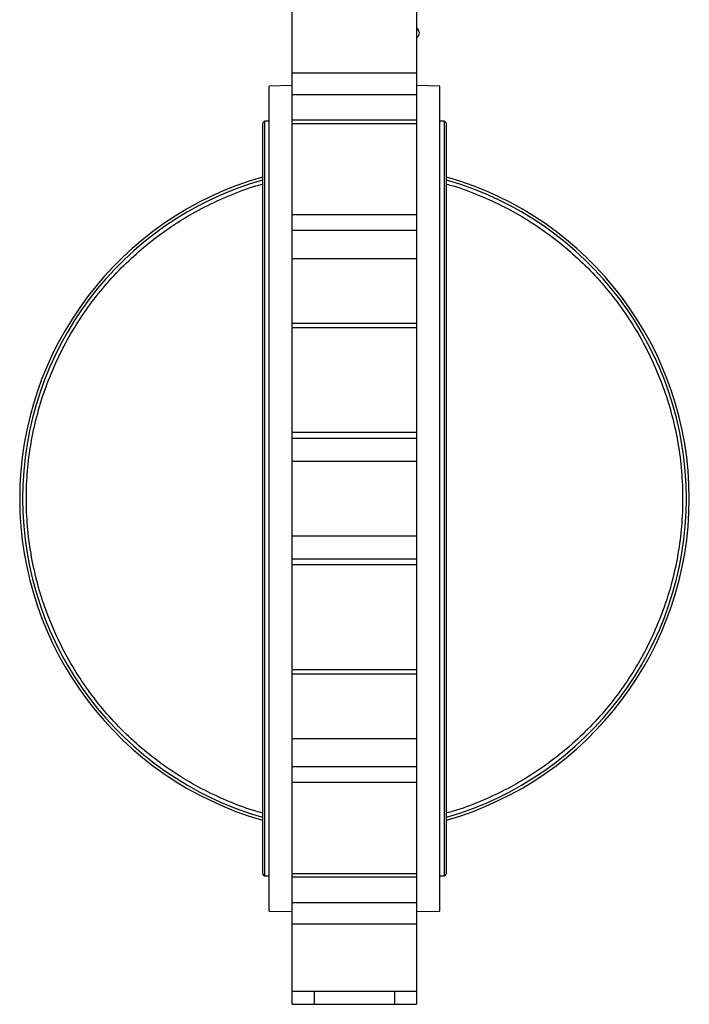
# Model space of a CAD drawing. Header units: millimetres. Extents: x 220 to 2250, y -9 to 1835.
# Tile 2 of 30: x 298 to 599, y 503 to 947. Entities that reach past the tile are written whole.
import ezdxf

# ---------------------------------------------------------------- set-up
doc = ezdxf.new("R2010")
doc.units = ezdxf.units.MM

msp = doc.modelspace()

# ---------------------------------------------------------------- linework, layer by layer
at = {"color": 7, "linetype": 'Continuous', "lineweight": 25}
for p, q in [((476.49, 952.98), (476.49, 922.77)), ((476.49, 922.77), (420.49, 922.77)), ((420.49, 913.17), (420.49, 922.77)), ((476.49, 922.77), (476.49, 913.17)), ((420.49, 917.15), (409.99, 916.97)), ((409.99, 544.97), (409.99, 916.97)), ((486.99, 916.97), (476.49, 917.15)), ((486.99, 544.97), (486.99, 916.97)), ((420.49, 913.17), (476.49, 913.17)), ((476.49, 913.17), (476.49, 901.51)), ((476.49, 901.51), (420.49, 901.51)), ((420.49, 900.27), (420.49, 901.51)), ((476.49, 901.51), (476.49, 899.92)), ((406.99, 899.32), (406.99, 562.62)), ((409.99, 901.07), (407.99, 901.07)), ((407.99, 901.07), (407.99, 560.87)), ((476.49, 899.92), (420.49, 899.92)), ((476.49, 899.92), (476.49, 858.95)), ((488.99, 901.07), (486.99, 901.07)), ((488.99, 560.87), (488.99, 901.07)), ((489.99, 562.62), (489.99, 899.32)), ((476.49, 858.95), (420.49, 858.95)), ((420.49, 851.92), (420.49, 858.95)), ((476.49, 858.95), (476.49, 851.92)), ((420.49, 851.92), (476.49, 851.92)), ((476.49, 851.92), (476.49, 839.1)), ((476.49, 839.1), (420.49, 839.1)), ((476.49, 839.1), (476.49, 810.08)), ((420.49, 810.08), (476.49, 810.08)), ((420.49, 808.27), (420.49, 810.08)), ((476.49, 808.02), (420.49, 808.02)), ((476.49, 810.08), (476.49, 808.02)), ((476.49, 808.02), (476.49, 760.84)), ((476.49, 760.84), (420.49, 760.84)), ((420.49, 758.27), (420.49, 760.84)), ((476.49, 760.84), (476.49, 758.27)), ((420.49, 758.27), (476.49, 758.27)), ((476.49, 758.27), (476.49, 747.72)), ((476.49, 747.72), (420.49, 747.72)), ((476.49, 747.72), (476.49, 714.21)), ((420.49, 714.21), (476.49, 714.21)), ((476.49, 714.21), (476.49, 703.66)), ((476.49, 703.66), (420.49, 703.66)), ((420.49, 701.09), (420.49, 703.66)), ((476.49, 703.66), (476.49, 701.09)), ((476.49, 701.09), (420.49, 701.09)), ((476.49, 701.09), (476.49, 653.91)), ((420.49, 653.91), (476.49, 653.91)), ((420.49, 651.85), (420.49, 653.66)), ((476.49, 653.91), (476.49, 651.85)), ((476.49, 651.85), (420.49, 651.85)), ((476.49, 651.85), (476.49, 622.83)), ((420.49, 622.83), (476.49, 622.83)), ((476.49, 622.83), (476.49, 610.01)), ((476.49, 610.01), (420.49, 610.01)), ((420.49, 602.98), (420.49, 610.01)), ((476.49, 610.01), (476.49, 602.98)), ((476.49, 602.98), (420.49, 602.98)), ((476.49, 602.98), (476.49, 562.01)), ((407.99, 560.87), (409.99, 560.87)), ((420.49, 562.01), (476.49, 562.01)), ((420.49, 560.43), (420.49, 561.66)), ((420.49, 560.43), (476.49, 560.43)), ((476.49, 562.01), (476.49, 560.43)), ((476.49, 560.43), (476.49, 548.77)), ((486.99, 560.87), (488.99, 560.87)), ((476.49, 548.77), (420.49, 548.77)), ((420.49, 539.16), (420.49, 548.77)), ((476.49, 548.77), (476.49, 539.16)), ((409.99, 544.97), (420.49, 544.78)), ((476.49, 544.78), (486.99, 544.97)), ((476.49, 539.16), (420.49, 539.16)), ((476.49, 539.16), (476.49, 508.95)), ((420.49, 508.95), (476.49, 508.95)), ((420.49, 502.97), (420.49, 508.79)), ((430.49, 502.97), (430.49, 508.95)), ((466.49, 508.95), (466.49, 502.97)), ((476.49, 508.95), (476.49, 502.97)), ((420.49, 502.97), (430.49, 502.97)), ((430.49, 502.97), (466.49, 502.97)), ((466.49, 502.97), (476.49, 502.97))]:
    msp.add_line(p, q, dxfattribs=at)
for centre, radius, start, end in [((475.31, 940.9), 2.4, 3.1024, 59.8539), ((475.31, 940.95), 2.4, 299.545, 1.913), ((409.02, 899.32), 2.03, 120.5102, 180), ((487.96, 899.32), 2.03, 0, 59.4898), ((448.49, 730.97), 150.8, 105.9739, 254.0261), ((448.49, 730.97), 149.51, 106.1153, 253.8847), ((448.49, 730.97), 150.8, 285.9739, 74.0261), ((448.49, 730.97), 149.51, 286.1153, 73.8847), ((409.02, 562.62), 2.03, 180, 239.4898), ((487.96, 562.62), 2.03, 300.5102, 0)]:
    msp.add_arc(centre, radius, start, end, dxfattribs=at)
for points, knots in [([(420.49, 922.77), (420.49, 923.84), (420.49, 925.99), (420.49, 929.3), (420.49, 932.59), (420.49, 935.82), (420.49, 938.92), (420.49, 941.83), (420.49, 944.5), (420.49, 946.88), (420.49, 948.91), (420.49, 950.58), (420.49, 951.84), (420.49, 952.64), (420.49, 953), (420.49, 952.95), (420.49, 952.93)], [0, 0, 0, 0, 0.075012, 0.150025, 0.225037, 0.30005, 0.375062, 0.450075, 0.525087, 0.6001, 0.675112, 0.750125, 0.825137, 0.900149, 0.975162, 1, 1, 1, 1]), ([(420.49, 901.51), (420.49, 901.56), (420.49, 901.65), (420.49, 901.8), (420.49, 901.97), (420.49, 902.14), (420.49, 902.42), (420.49, 902.83), (420.49, 903.42), (420.49, 904.06), (420.49, 905.01), (420.49, 906.32), (420.49, 907.75), (420.49, 908.92), (420.49, 909.8), (420.49, 910.68), (420.49, 911.44), (420.49, 912.09), (420.49, 912.63), (420.49, 912.99), (420.49, 913.17)], [0, 0, 0, 0, 0.0236855, 0.0473351, 0.0709747, 0.0946303, 0.1183278, 0.1802512, 0.2422116, 0.3061474, 0.3701198, 0.5000047, 0.6298897, 0.6938255, 0.7577978, 0.8197213, 0.8816817, 0.9211328, 0.9605322, 1, 1, 1, 1]), ([(420.49, 858.95), (420.49, 859.07), (420.49, 859.3), (420.49, 859.66), (420.49, 860.02), (420.49, 860.39), (420.49, 860.76), (420.49, 861.14), (420.49, 861.53), (420.49, 861.92), (420.49, 862.82), (420.49, 864.28), (420.49, 866.41), (420.49, 868.65), (420.49, 871.01), (420.49, 873.45), (420.49, 875.92), (420.49, 878.4), (420.49, 880.83), (420.49, 883.2), (420.49, 885.44), (420.49, 887.56), (420.49, 890.13), (420.49, 892.99), (420.49, 895.37), (420.49, 896.96), (420.49, 898), (420.49, 898.84), (420.49, 899.33), (420.49, 899.6), (420.49, 899.75), (420.49, 899.85), (420.49, 899.91), (420.49, 899.92), (420.49, 899.92)], [0, 0, 0, 0, 0.0086489, 0.0172855, 0.0259134, 0.0345362, 0.0431574, 0.0517806, 0.0604095, 0.0690475, 0.0776982, 0.1188615, 0.160034, 0.2029131, 0.2458015, 0.289593, 0.333394, 0.3771855, 0.4209865, 0.4638656, 0.506754, 0.5479172, 0.5890898, 0.6666807, 0.7442715, 0.7854348, 0.8266073, 0.8694864, 0.9123748, 0.9299268, 0.9474353, 0.9649304, 0.982442, 1, 1, 1, 1]), ([(420.49, 839.1), (420.49, 839.19), (420.49, 839.37), (420.49, 839.65), (420.49, 839.94), (420.49, 840.23), (420.49, 840.68), (420.49, 841.32), (420.49, 842.15), (420.49, 843.01), (420.49, 844.2), (420.49, 845.72), (420.49, 847.21), (420.49, 848.36), (420.49, 849.17), (420.49, 849.94), (420.49, 850.58), (420.49, 851.11), (420.49, 851.53), (420.49, 851.79), (420.49, 851.92)], [0, 0, 0, 0, 0.0236855, 0.0473351, 0.0709747, 0.0946303, 0.1183278, 0.1802512, 0.2422116, 0.3061474, 0.3701198, 0.5000047, 0.6298897, 0.6938255, 0.7577978, 0.8197213, 0.8816817, 0.9211328, 0.9605322, 1, 1, 1, 1]), ([(420.49, 810.08), (420.49, 810.51), (420.49, 811.35), (420.49, 812.61), (420.49, 813.87), (420.49, 815.12), (420.49, 816.37), (420.49, 817.61), (420.49, 818.85), (420.49, 820.08), (420.49, 821.31), (420.49, 822.53), (420.49, 823.75), (420.49, 825.26), (420.49, 827.04), (420.49, 829.09), (420.49, 831.13), (420.49, 833.14), (420.49, 835.15), (420.49, 837.13), (420.49, 838.45), (420.49, 839.1)], [0, 0, 0, 0, 0.041687, 0.083362, 0.125028, 0.166688, 0.208343, 0.249996, 0.29165, 0.333306, 0.374967, 0.416635, 0.458312, 0.500001, 0.571457, 0.642884, 0.714294, 0.785699, 0.857111, 0.928541, 1, 1, 1, 1]), ([(420.49, 760.84), (420.49, 761.34), (420.49, 762.32), (420.49, 764.87), (420.49, 768.1), (420.49, 771.95), (420.49, 776.26), (420.49, 780.87), (420.49, 785.6), (420.49, 790.28), (420.49, 794.71), (420.49, 798.73), (420.49, 802.18), (420.49, 804.95), (420.49, 806.87), (420.49, 807.93), (420.49, 807.92), (420.49, 807.92)], [0, 0, 0, 0, 0.068181, 0.136361, 0.204542, 0.272723, 0.340904, 0.409084, 0.477265, 0.545446, 0.613626, 0.681807, 0.749988, 0.818169, 0.886349, 0.95453, 1, 1, 1, 1]), ([(420.49, 747.72), (420.49, 747.83), (420.49, 748.05), (420.49, 748.38), (420.49, 748.71), (420.49, 749.04), (420.49, 749.55), (420.49, 750.23), (420.49, 751.09), (420.49, 751.94), (420.49, 753.05), (420.49, 754.37), (420.49, 755.53), (420.49, 756.33), (420.49, 756.87), (420.49, 757.33), (420.49, 757.68), (420.49, 757.93), (420.49, 758.12), (420.49, 758.22), (420.49, 758.27)], [0, 0, 0, 0, 0.023685, 0.047335, 0.070975, 0.09463, 0.118328, 0.180251, 0.242212, 0.306147, 0.37012, 0.500005, 0.62989, 0.693825, 0.757798, 0.819721, 0.881682, 0.921133, 0.960532, 1, 1, 1, 1]), ([(420.49, 714.21), (420.49, 714.68), (420.49, 715.61), (420.49, 717), (420.49, 718.4), (420.49, 719.79), (420.49, 721.19), (420.49, 722.58), (420.49, 723.98), (420.49, 725.37), (420.49, 726.77), (420.49, 728.17), (420.49, 729.57), (420.49, 731.3), (420.49, 733.36), (420.49, 735.76), (420.49, 738.15), (420.49, 740.55), (420.49, 742.94), (420.49, 745.33), (420.49, 746.92), (420.49, 747.72)], [0, 0, 0, 0, 0.041687, 0.083362, 0.125028, 0.166688, 0.208343, 0.249996, 0.29165, 0.333306, 0.374967, 0.416635, 0.458312, 0.500001, 0.571457, 0.642884, 0.714294, 0.785699, 0.857111, 0.928541, 1, 1, 1, 1]), ([(420.49, 703.66), (420.49, 703.69), (420.49, 703.75), (420.49, 703.85), (420.49, 703.97), (420.49, 704.09), (420.49, 704.29), (420.49, 704.6), (420.49, 705.07), (420.49, 705.6), (420.49, 706.4), (420.49, 707.56), (420.49, 708.88), (420.49, 710), (420.49, 710.84), (420.49, 711.7), (420.49, 712.46), (420.49, 713.11), (420.49, 713.66), (420.49, 714.03), (420.49, 714.21)], [0, 0, 0, 0, 0.0236855, 0.0473351, 0.0709747, 0.0946303, 0.1183278, 0.1802512, 0.2422116, 0.3061474, 0.3701198, 0.5000047, 0.6298897, 0.6938255, 0.7577978, 0.8197213, 0.8816817, 0.9211328, 0.9605322, 1, 1, 1, 1]), ([(420.49, 654.01), (420.49, 654.01), (420.49, 654.01), (420.49, 655.06), (420.49, 656.98), (420.49, 659.75), (420.49, 663.2), (420.49, 667.23), (420.49, 671.66), (420.49, 676.33), (420.49, 681.06), (420.49, 685.67), (420.49, 689.99), (420.49, 693.84), (420.49, 697.06), (420.49, 699.61), (420.49, 700.6), (420.49, 701.09)], [0, 0, 0, 0, 0.04547, 0.113651, 0.181831, 0.250012, 0.318193, 0.386374, 0.454554, 0.522735, 0.590916, 0.659096, 0.727277, 0.795458, 0.863639, 0.931819, 1, 1, 1, 1]), ([(420.49, 622.83), (420.49, 623.21), (420.49, 623.98), (420.49, 625.13), (420.49, 626.29), (420.49, 627.45), (420.49, 628.62), (420.49, 629.8), (420.49, 630.98), (420.49, 632.16), (420.49, 633.36), (420.49, 634.55), (420.49, 635.76), (420.49, 637.25), (420.49, 639.05), (420.49, 641.15), (420.49, 643.26), (420.49, 645.38), (420.49, 647.52), (420.49, 649.68), (420.49, 651.12), (420.49, 651.85)], [0, 0, 0, 0, 0.041687, 0.083362, 0.125028, 0.166688, 0.208343, 0.249996, 0.29165, 0.333306, 0.374967, 0.416635, 0.458312, 0.500001, 0.571457, 0.642884, 0.714294, 0.785699, 0.857111, 0.928541, 1, 1, 1, 1]), ([(420.49, 610.01), (420.49, 610.09), (420.49, 610.25), (420.49, 610.49), (420.49, 610.74), (420.49, 611), (420.49, 611.41), (420.49, 611.99), (420.49, 612.76), (420.49, 613.58), (420.49, 614.72), (420.49, 616.21), (420.49, 617.73), (420.49, 618.92), (420.49, 619.78), (420.49, 620.62), (420.49, 621.32), (420.49, 621.9), (420.49, 622.38), (420.49, 622.68), (420.49, 622.83)], [0, 0, 0, 0, 0.023685, 0.047335, 0.070975, 0.09463, 0.118328, 0.180251, 0.242212, 0.306147, 0.37012, 0.500005, 0.62989, 0.693825, 0.757798, 0.819721, 0.881682, 0.921133, 0.960532, 1, 1, 1, 1]), ([(420.49, 562.01), (420.49, 562.01), (420.49, 562.01), (420.49, 562.03), (420.49, 562.05), (420.49, 562.09), (420.49, 562.14), (420.49, 562.19), (420.49, 562.26), (420.49, 562.33), (420.49, 562.42), (420.49, 562.64), (420.49, 563.1), (420.49, 563.94), (420.49, 564.98), (420.49, 566.56), (420.49, 568.94), (420.49, 571.81), (420.49, 574.37), (420.49, 576.49), (420.49, 578.73), (420.49, 581.1), (420.49, 583.53), (420.49, 586.01), (420.49, 588.49), (420.49, 590.92), (420.49, 593.28), (420.49, 595.53), (420.49, 597.65), (420.49, 599.22), (420.49, 600.33), (420.49, 601.02), (420.49, 601.7), (420.49, 602.35), (420.49, 602.77), (420.49, 602.98)], [0, 0, 0, 0, 0.008784, 0.017553, 0.026311, 0.035062, 0.04381, 0.052558, 0.061311, 0.070071, 0.078843, 0.08763, 0.130509, 0.173397, 0.21456, 0.255733, 0.333323, 0.410914, 0.452077, 0.49325, 0.536129, 0.579017, 0.622809, 0.66661, 0.710401, 0.754202, 0.797081, 0.839969, 0.881132, 0.922305, 0.937863, 0.953391, 0.968909, 0.984439, 1, 1, 1, 1]), ([(420.49, 548.77), (420.49, 548.87), (420.49, 549.09), (420.49, 549.41), (420.49, 549.73), (420.49, 550.06), (420.49, 550.57), (420.49, 551.26), (420.49, 552.13), (420.49, 553.01), (420.49, 554.19), (420.49, 555.61), (420.49, 556.92), (420.49, 557.87), (420.49, 558.52), (420.49, 559.1), (420.49, 559.56), (420.49, 559.91), (420.49, 560.19), (420.49, 560.35), (420.49, 560.43)], [0, 0, 0, 0, 0.023685, 0.047335, 0.070975, 0.09463, 0.118328, 0.180251, 0.242212, 0.306147, 0.37012, 0.500005, 0.62989, 0.693825, 0.757798, 0.819721, 0.881682, 0.921133, 0.960532, 1, 1, 1, 1]), ([(420.49, 508.96), (420.49, 509), (420.49, 509.08), (420.49, 509.79), (420.49, 510.94), (420.49, 512.54), (420.49, 514.55), (420.49, 516.92), (420.49, 519.61), (420.49, 522.57), (420.49, 525.74), (420.49, 529.05), (420.49, 532.44), (420.49, 535.85), (420.49, 538.06), (420.49, 539.16)], [0, 0, 0, 0, 0.073571, 0.150773, 0.227976, 0.305178, 0.382381, 0.459583, 0.536785, 0.613988, 0.69119, 0.768393, 0.845595, 0.922798, 1, 1, 1, 1])]:
    msp.add_open_spline(points, degree=3, knots=knots, dxfattribs=at)
at = {"color": 8, "linetype": 'Continuous', "lineweight": 25}
for points, knots in [([(406.99, 589.21), (406.01, 589.47), (401.01, 590.78), (392.28, 594.14), (380.93, 599.3), (370.08, 605.48), (359.78, 612.53), (350.12, 620.42), (341.16, 629.1), (332.95, 638.51), (325.57, 648.57), (319.07, 659.22), (313.49, 670.38), (308.86, 681.98), (305.23, 693.92), (302.62, 706.12), (301.04, 718.5), (300.52, 730.97), (301.04, 743.43), (302.62, 755.81), (305.23, 768.02), (308.86, 779.96), (313.49, 791.55), (319.07, 802.71), (325.58, 813.36), (332.96, 823.42), (341.16, 832.83), (350.12, 841.51), (359.78, 849.4), (370.08, 856.45), (380.93, 862.63), (392.28, 867.79), (401.01, 871.15), (406.01, 872.46), (406.99, 872.72)], [0, 0, 0, 0, 0.008017, 0.040816, 0.073615, 0.106415, 0.139214, 0.172013, 0.204812, 0.237611, 0.270411, 0.30321, 0.336009, 0.368808, 0.401607, 0.434406, 0.467205, 0.500004, 0.532803, 0.565601, 0.5984, 0.631199, 0.663998, 0.696797, 0.729595, 0.762394, 0.795193, 0.827992, 0.86079, 0.893589, 0.926387, 0.959186, 0.991984, 1, 1, 1, 1]), ([(489.99, 872.72), (490.97, 872.46), (495.98, 871.16), (504.71, 867.79), (516.06, 862.63), (526.9, 856.46), (537.2, 849.41), (546.86, 841.51), (555.83, 832.83), (564.03, 823.42), (571.41, 813.36), (577.91, 802.71), (583.5, 791.55), (588.12, 779.96), (591.75, 768.02), (594.37, 755.81), (595.94, 743.44), (596.47, 730.97), (595.94, 718.5), (594.37, 706.12), (591.75, 693.92), (588.12, 681.98), (583.5, 670.39), (577.91, 659.23), (571.41, 648.58), (564.03, 638.51), (555.83, 629.11), (546.86, 620.43), (537.2, 612.53), (526.9, 605.48), (516.06, 599.3), (504.7, 594.14), (495.98, 590.78), (490.97, 589.47), (489.99, 589.22)], [0, 0, 0, 0, 0.008017, 0.040816, 0.073615, 0.106415, 0.139214, 0.172013, 0.204812, 0.237611, 0.27041, 0.30321, 0.336009, 0.368808, 0.401607, 0.434406, 0.467205, 0.500004, 0.532803, 0.565601, 0.5984, 0.631199, 0.663998, 0.696797, 0.729595, 0.762394, 0.795193, 0.827992, 0.86079, 0.893589, 0.926387, 0.959186, 0.991984, 1, 1, 1, 1])]:
    msp.add_open_spline(points, degree=3, knots=knots, dxfattribs=at)

doc.saveas('drawing.dxf')
